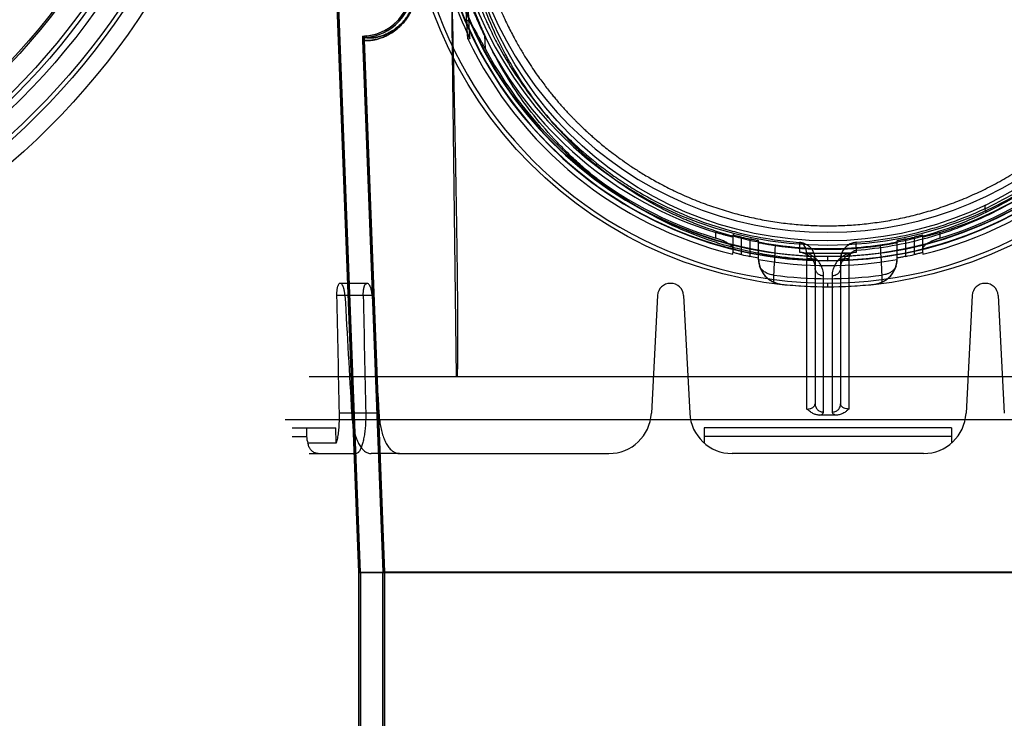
# Model space of a CAD drawing. Header units: millimetres. Extents: x 0 to 297, y 0 to 210.
# Tile 223 of 256: x 57.978 to 58.905, y 159.338 to 159.995. Entities that reach past the tile are written whole.
import ezdxf

# ---------------------------------------------------------------- set-up
doc = ezdxf.new("R2010")
doc.units = ezdxf.units.MM
doc.header["$LTSCALE"] = 16.335
doc.layers.get('0').update_dxf_attribs({"linetype": 'CONTINUOUS'})
for name, color, linetype in [('AXES_REF', 7, 'CONTINUOUS'), ('INTFCLR_1', 7, 'CONTINUOUS'), ('INTFCLR_144815', 7, 'CONTINUOUS'), ('INTFCLR_72935', 7, 'CONTINUOUS')]:
    doc.layers.add(name, color=color, linetype=linetype)

msp = doc.modelspace()

# ---------------------------------------------------------------- linework, layer by layer
at = {"color": 7, "linetype": 'Continuous'}
for centre, radius in [((57.5224, 154.5393), 7.75666), ((57.5224, 154.5393), 7.756), ((57.5224, 154.5393), 7.70633), ((57.5224, 160.3777), 0.684), ((57.5224, 160.3777), 0.668), ((57.5224, 160.3777), 0.6464), ((57.5224, 160.3777), 0.64), ((57.5224, 160.3777), 0.636), ((57.5224, 160.3777), 0.616), ((57.5224, 160.3777), 0.6144)]:
    msp.add_circle(centre, radius, dxfattribs=at)
at = {"color": 9, "linetype": 'Continuous'}
msp.add_circle((57.5224, 160.3777), 0.664, dxfattribs=at)
at = {"color": 7, "linetype": 'Continuous'}
msp.add_arc((57.5224, 154.5393), 7.68, 278.277129, 261.722871, dxfattribs=at)
at = {"layer": 'AXES_REF', "color": 9, "linetype": 'Continuous'}
msp.add_circle((57.5224, 154.5393), 7.07561, dxfattribs=at)
at = {"layer": 'INTFCLR_1', "color": 6, "linetype": 'Continuous'}
for p, q in [((58.29738, 159.47529), (58.25586, 160.56203)), ((58.29879, 159.47531), (58.25727, 160.5621)), ((58.30085, 159.97608), (58.31997, 159.47572)), ((58.30226, 159.97614), (58.30226, 159.97623)), ((58.30226, 159.97614), (58.32138, 159.47575)), ((58.29738, 159.4753), (58.29879, 159.4753)), ((58.29738, 159.47529), (58.29738, 157.33929)), ((58.29738, 159.47529), (59.17986, 159.47529)), ((58.29879, 159.4753), (58.29879, 157.33929)), ((58.31997, 159.02121), (58.31997, 159.47573)), ((58.32138, 159.47573), (58.31997, 159.47573)), ((58.32138, 159.47575), (58.32138, 159.02121)), ((58.32138, 159.47575), (59.15586, 159.47575))]:
    msp.add_line(p, q, dxfattribs=at)
at = {"layer": 'INTFCLR_1', "color": 9, "linetype": 'Continuous'}
for p, q in [((58.30226, 159.97614), (58.30085, 159.97608)), ((58.30433, 159.98003), (58.30445, 159.97862))]:
    msp.add_line(p, q, dxfattribs=at)
msp.add_circle((58.73862, 160.1313), 0.344, dxfattribs=at)
at = {"layer": 'INTFCLR_1', "color": 6, "linetype": 'Continuous'}
for centre, radius, start, end in [((58.30032, 160.02603), 0.04617, 274.98012, 2.18797), ((58.30032, 160.02603), 0.04758, 274.98018, 2.18797), ((58.30466, 159.97623), 0.00381, 94.98448, 182.19054), ((58.30466, 159.97623), 0.0024, 94.98448, 180)]:
    msp.add_arc(centre, radius, start, end, dxfattribs=at)
at = {"layer": 'INTFCLR_1', "color": 9, "linetype": 'Continuous'}
for points, knots in [([(58.58934, 160.44914), (58.59192, 160.45039), (58.59713, 160.45285), (58.60769, 160.45751), (58.62658, 160.465), (58.64891, 160.47193), (58.66893, 160.47648), (58.67912, 160.47838), (58.68501, 160.47936), (58.69975, 160.48161), (58.725, 160.48396), (58.75484, 160.48358), (58.77413, 160.48181), (58.78304, 160.4807), (58.78897, 160.47988), (58.80502, 160.47733), (58.83078, 160.47151), (58.85571, 160.4631), (58.87045, 160.45706), (58.87576, 160.45477), (58.88361, 160.45126), (58.90013, 160.44325), (58.92433, 160.42922), (58.94687, 160.41305), (58.96062, 160.40161), (58.96679, 160.39617), (58.97085, 160.3925), (58.98172, 160.38231), (58.99845, 160.3647), (59.01844, 160.33934), (59.03311, 160.31674), (59.04231, 160.30018), (59.04728, 160.29044), (59.05448, 160.2755), (59.06407, 160.25221), (59.07231, 160.2252), (59.07644, 160.20707), (59.07812, 160.19849), (59.07919, 160.19267), (59.08184, 160.1765), (59.08394, 160.15559), (59.08445, 160.13453), (59.08431, 160.12387), (59.08411, 160.11774), (59.08341, 160.10256), (59.08139, 160.08295), (59.07763, 160.06217), (59.07538, 160.05193), (59.07399, 160.04612), (59.07181, 160.0375), (59.06818, 160.02482), (59.06075, 160.00299), (59.05186, 159.98198), (59.04286, 159.96435), (59.0374, 159.95454), (59.02898, 159.9402), (59.01517, 159.91959), (58.99432, 159.894), (58.97695, 159.87636), (58.96466, 159.86528), (58.95624, 159.85804), (58.94099, 159.84588), (58.9178, 159.82996), (58.89801, 159.81907), (58.88779, 159.81409)], [0, 0, 0, 0, 0.007849, 0.015756, 0.031597, 0.063481, 0.079626, 0.08777, 0.091863, 0.095966, 0.128601, 0.161144, 0.1775, 0.181606, 0.185715, 0.19389, 0.226106, 0.257861, 0.265773, 0.269729, 0.273679, 0.289316, 0.319969, 0.350132, 0.365145, 0.368898, 0.372652, 0.380132, 0.4097, 0.43901, 0.468442, 0.483336, 0.490852, 0.498397, 0.528733, 0.55969, 0.575573, 0.5796, 0.583649, 0.591766, 0.624461, 0.641049, 0.649425, 0.653635, 0.657838, 0.691042, 0.707462, 0.715648, 0.719738, 0.723825, 0.739972, 0.755825, 0.786932, 0.802323, 0.810003, 0.817649, 0.847851, 0.877797, 0.907903, 0.915501, 0.923101, 0.938303, 0.968875, 1, 1, 1, 1]), ([(58.88779, 159.81409), (58.87742, 159.80903), (58.85603, 159.79991), (58.82816, 159.79126), (58.80955, 159.78703), (58.8008, 159.78534), (58.79493, 159.78429), (58.77879, 159.78172), (58.75209, 159.77924), (58.72526, 159.77959), (58.7089, 159.78088), (58.70293, 159.78148), (58.69403, 159.78248), (58.67502, 159.78525), (58.64634, 159.79176), (58.62275, 159.79974), (58.60924, 159.80519), (58.6039, 159.80743), (58.59471, 159.81149), (58.57687, 159.82017), (58.55256, 159.83433), (58.53211, 159.84906), (58.52025, 159.85875), (58.51601, 159.86234), (58.50974, 159.86778), (58.49662, 159.87987), (58.47783, 159.89982), (58.45758, 159.9258), (58.44499, 159.94552), (58.43816, 159.95758), (58.43545, 159.96249), (58.43084, 159.97121), (58.4222, 159.9891), (58.41374, 160.01039), (58.40676, 160.03249), (58.40073, 160.05549), (58.3953, 160.08514), (58.39325, 160.1108), (58.39291, 160.12601), (58.39285, 160.13213), (58.39295, 160.14277), (58.39395, 160.16374), (58.39651, 160.18449), (58.3995, 160.20051), (58.40069, 160.20627), (58.40256, 160.21477), (58.4057, 160.22729), (58.41064, 160.2436), (58.41811, 160.2646), (58.42588, 160.28238), (58.43336, 160.2971), (58.43853, 160.30672), (58.44807, 160.32308), (58.46322, 160.34537), (58.48377, 160.37033), (58.5009, 160.3876), (58.51202, 160.39757), (58.51617, 160.40116), (58.52248, 160.40649), (58.53655, 160.41767), (58.55958, 160.43342), (58.5792, 160.4442), (58.58934, 160.44914)], [0, 0, 0, 0, 0.031606, 0.063541, 0.079757, 0.083844, 0.087932, 0.096091, 0.128599, 0.161199, 0.16941, 0.173526, 0.177634, 0.193938, 0.226105, 0.258014, 0.262001, 0.265973, 0.273871, 0.289503, 0.320291, 0.350775, 0.358393, 0.362204, 0.366006, 0.381117, 0.411045, 0.440926, 0.47118, 0.475013, 0.478858, 0.486558, 0.501998, 0.53324, 0.549182, 0.565432, 0.598332, 0.631573, 0.635773, 0.63998, 0.648349, 0.664897, 0.697432, 0.705494, 0.709518, 0.713525, 0.729332, 0.744851, 0.760155, 0.790361, 0.797875, 0.805379, 0.820265, 0.849707, 0.879054, 0.908684, 0.916183, 0.91995, 0.923718, 0.938799, 0.96913, 1, 1, 1, 1]), ([(58.35173, 160.02798), (58.35178, 160.02674), (58.35178, 160.0243), (58.35153, 160.02069), (58.35105, 160.01723), (58.35037, 160.01395), (58.34965, 160.01135), (58.34901, 160.00938), (58.34805, 160.00669), (58.34644, 160.00301), (58.34432, 159.99927), (58.34257, 159.99663), (58.34086, 159.9943), (58.3391, 159.99217), (58.3373, 159.99025), (58.33483, 159.9878), (58.33117, 159.98474), (58.3263, 159.98159), (58.32243, 159.97965), (58.31955, 159.97847), (58.31702, 159.97756), (58.31461, 159.97687), (58.31235, 159.97636), (58.31043, 159.976), (58.30832, 159.97573), (58.30581, 159.97556), (58.30384, 159.97562), (58.30266, 159.97582), (58.30227, 159.97603), (58.30226, 159.97614)], [0, 0, 0, 0, 0.046063, 0.090791, 0.134248, 0.175853, 0.215275, 0.234292, 0.252847, 0.321527, 0.383318, 0.412111, 0.43948, 0.490557, 0.51452, 0.537444, 0.619978, 0.690937, 0.752719, 0.780573, 0.806473, 0.85283, 0.873454, 0.892444, 0.925513, 0.952246, 0.986908, 0.995898, 1, 1, 1, 1]), ([(58.35148, 160.02603), (58.35148, 160.02549), (58.35145, 160.02381), (58.35126, 160.02102), (58.3508, 160.01771), (58.35015, 160.01458), (58.34947, 160.0121), (58.34886, 160.01021), (58.34795, 160.00764), (58.34642, 160.00413), (58.34441, 160.00056), (58.34273, 159.99804), (58.34112, 159.99582), (58.33944, 159.99379), (58.33773, 159.99196), (58.33538, 159.98962), (58.33191, 159.98671), (58.32727, 159.98371), (58.3236, 159.98187), (58.32086, 159.98075), (58.31845, 159.97989), (58.31617, 159.97923), (58.31403, 159.97876), (58.3122, 159.97842), (58.3102, 159.97817), (58.30781, 159.97802), (58.30595, 159.9781), (58.30482, 159.9783), (58.30446, 159.97851), (58.30445, 159.97862)], [0, 0, 0, 0, 0.021342, 0.067377, 0.112099, 0.154909, 0.195464, 0.215026, 0.234108, 0.304721, 0.368217, 0.397793, 0.425898, 0.478327, 0.502914, 0.52643, 0.611046, 0.683735, 0.746979, 0.77548, 0.801974, 0.849381, 0.870466, 0.889878, 0.923677, 0.950998, 0.986461, 0.995691, 1, 1, 1, 1]), ([(58.88779, 159.81409), (58.88719, 159.81555), (58.88648, 159.81749), (58.88639, 159.82065), (58.88711, 159.821)], [0, 0, 0, 0, 0.664388, 1, 1, 1, 1])]:
    msp.add_open_spline(points, degree=3, knots=knots, dxfattribs=at)
at = {"layer": 'INTFCLR_144815', "color": 9, "linetype": 'Continuous'}
for p, q in [((58.38923, 159.6593), (58.38367, 160.10952)), ((58.39897, 159.99169), (58.39721, 160.02603)), ((58.41556, 159.98046), (58.41619, 159.96814)), ((58.63333, 159.78977), (58.63333, 159.79504)), ((58.64933, 159.79257), (58.64933, 159.77607)), ((58.65733, 159.77434), (58.65733, 159.79075)), ((58.81991, 159.79075), (58.81991, 159.77434)), ((58.82791, 159.77607), (58.82791, 159.79257)), ((58.84391, 159.79504), (58.84391, 159.78977)), ((58.66533, 159.78898), (58.66533, 159.77265)), ((58.67333, 159.76945), (58.67333, 159.78726)), ((58.71183, 159.78576), (58.7118, 159.77658)), ((58.76544, 159.77658), (58.76541, 159.7859)), ((58.80391, 159.76945), (58.80391, 159.78726)), ((58.81191, 159.77265), (58.81191, 159.78898)), ((58.73862, 159.76882), (58.73862, 159.77275)), ((58.71895, 159.77058), (58.71893, 159.76986)), ((58.71893, 159.62913), (58.71893, 159.76986)), ((58.72662, 159.76994), (58.72662, 159.63392)), ((58.75062, 159.76994), (58.75062, 159.63392)), ((58.75832, 159.77022), (58.75831, 159.62913)), ((58.68758, 159.75504), (58.68761, 159.74849)), ((58.73462, 159.62621), (58.73462, 159.75429)), ((58.74262, 159.75429), (58.74262, 159.62621)), ((58.78963, 159.74849), (58.78966, 159.75504)), ((58.30516, 159.7473), (58.27971, 159.7473)), ((58.69474, 159.74655), (58.69479, 159.74655)), ((58.73862, 159.74368), (58.73862, 159.74761)), ((58.78246, 159.74655), (58.78251, 159.74655)), ((58.30987, 159.73593), (58.27643, 159.73593)), ((58.31623, 159.62521), (58.27878, 159.62521)), ((58.23462, 159.6033), (58.24823, 159.6033)), ((58.85495, 159.6033), (58.6223, 159.6033)), ((58.25062, 159.5873), (58.29515, 159.5873)), ((58.33569, 159.5873), (58.30889, 159.5873)), ((58.82866, 159.5873), (58.64858, 159.5873))]:
    msp.add_line(p, q, dxfattribs=at)
at = {"layer": 'INTFCLR_144815', "color": 6, "linetype": 'Continuous'}
for p, q in [((58.40187, 159.97713), (58.39939, 160.02565)), ((58.40001, 159.97712), (58.39896, 159.99171)), ((58.40001, 159.97712), (58.40125, 159.97713)), ((58.64933, 159.77463), (58.64933, 159.77607)), ((58.67333, 159.771), (58.66533, 159.77265)), ((58.71443, 159.77616), (58.71269, 159.77649)), ((58.71861, 159.77559), (58.75864, 159.77559)), ((58.76544, 159.77658), (58.76368, 159.77635)), ((58.82791, 159.77607), (58.82791, 159.77463)), ((58.6734, 159.76939), (58.67333, 159.76945)), ((58.67346, 159.76976), (58.6734, 159.76939)), ((58.80385, 159.76939), (58.80378, 159.76976)), ((58.80391, 159.76945), (58.80385, 159.76939)), ((58.59085, 159.7473), (58.5904, 159.7473)), ((58.88685, 159.7473), (58.8864, 159.7473)), ((58.57841, 159.73593), (58.57261, 159.62521)), ((58.60283, 159.73593), (58.60864, 159.62521)), ((58.87441, 159.73593), (58.86861, 159.62521)), ((58.89883, 159.73593), (58.90464, 159.62521)), ((59.2265, 159.6593), (58.25075, 159.6593)), ((58.22813, 159.6193), (59.24911, 159.6193)), ((58.23462, 159.6113), (58.27564, 159.6113)), ((58.24823, 159.6113), (58.24823, 159.6033)), ((58.27615, 159.59715), (58.27564, 159.6113)), ((58.6223, 159.6113), (58.6223, 159.59715)), ((58.85495, 159.6113), (58.6223, 159.6113)), ((58.85495, 159.6113), (58.85495, 159.59715)), ((58.27615, 159.59715), (58.2495, 159.59715)), ((58.33569, 159.5873), (58.53266, 159.5873))]:
    msp.add_line(p, q, dxfattribs=at)
at = {"layer": 'INTFCLR_144815', "color": 9, "linetype": 'Continuous'}
msp.add_circle((58.73862, 160.1393), 0.39562, dxfattribs=at)
for centre, radius, start, end in [((58.73862, 160.13923), 0.39162, 179.98979, 0.01021), ((58.73862, 160.13948), 0.37099, 180.02823, 359.97177), ((58.73862, 160.13926), 0.37044, 179.99334, 0.00666), ((58.73862, 160.13941), 0.36699, 180.01764, 359.98236), ((58.73862, 160.13919), 0.36644, 179.98235, 0.01765), ((64.58163, 159.46204), 5.90132, 176.884834, 177.154064), ((52.93937, 159.4643), 5.85751, 2.845058, 3.116302), ((58.73862, 160.1393), 0.38763, 262.43413, 277.56587)]:
    msp.add_arc(centre, radius, start, end, dxfattribs=at)
at = {"layer": 'INTFCLR_144815', "color": 6, "linetype": 'Continuous'}
for centre, radius, start, end in [((58.73862, 160.1393), 0.356, 180.05101, 359.94899), ((58.73862, 160.1393), 0.344, 180, 360), ((58.73862, 160.1393), 0.37377, 191.28779, 205.71336), ((58.73862, 160.1393), 0.37544, 205.59168, 256.24143), ((58.73862, 160.1393), 0.36, 206.18132, 252.99369), ((58.73862, 160.1393), 0.37544, 283.75857, 334.40832), ((58.73862, 160.1393), 0.36, 287.00631, 333.81868), ((58.73862, 160.1393), 0.36505, 207.96066, 253.23575), ((58.73862, 160.1393), 0.36505, 286.76425, 332.03934), ((58.73862, 160.1393), 0.35791, 256.87173, 258.1834), ((58.73862, 160.1393), 0.35791, 281.8166, 283.12827), ((58.73862, 160.1393), 0.36, 262.08132, 277.91868), ((58.73862, 160.1393), 0.37391, 257.4429, 258.69588), ((58.73862, 160.1393), 0.36371, 265.77113, 274.22887), ((58.73862, 160.1393), 0.37391, 281.30412, 282.5571), ((58.69744, 159.77042), 0.02406, 182.45064, 197.10094), ((58.69745, 159.77039), 0.02399, 181.50891, 263.63515), ((58.73862, 160.1393), 0.37524, 260, 280), ((58.69738, 159.77041), 0.024, 197.11863, 245.99454), ((58.7798, 159.77039), 0.02399, 276.36487, 358.4911), ((58.77987, 159.77041), 0.024, 294.00662, 342.88024), ((58.77981, 159.77042), 0.02406, 342.89696, 357.55305), ((58.5904, 159.7353), 0.012, 90, 177), ((58.59085, 159.7353), 0.012, 3, 90), ((58.69741, 159.77045), 0.02405, 245.96912, 263.61903), ((58.73862, 160.1393), 0.39519, 263.62775, 276.37225), ((58.77984, 159.77046), 0.02406, 276.38442, 294.0274), ((58.8864, 159.7353), 0.012, 90, 177), ((58.88685, 159.7353), 0.012, 3, 90), ((58.53266, 159.6273), 0.04, 270, 357), ((58.64858, 159.6273), 0.04, 183, 270), ((58.82866, 159.6273), 0.04, 270, 357), ((58.26386, 159.60331), 0.01563, 180.02581, 203.1993)]:
    msp.add_arc(centre, radius, start, end, dxfattribs=at)
at = {"layer": 'INTFCLR_144815', "color": 7, "linetype": 'Continuous'}
msp.add_arc((58.76663, 159.76994), 0.016, 94.34952, 179.98558, dxfattribs=at)
at = {"layer": 'INTFCLR_144815', "color": 6, "linetype": 'Continuous'}
for centre, major_axis, ratio, start_param, end_param in [((58.73862, 166.09157), (0, 13.42681), 0.039078, -4.219293, -4.209908), ((58.73862, 176.24975), (0, 20.19549), 0.039078, -3.754987, -3.745398), ((58.73862, 165.54243), (0, 12.60267), 0.039078, -4.233565, -4.223641), ((58.73862, 175.7006), (0, 19.37135), 0.039078, -3.74371, -3.733543), ((58.73862, 159.48225), (0.50568, 0), 0.2791, 7.838988, 7.868975)]:
    msp.add_ellipse(centre, major_axis=major_axis, ratio=ratio, start_param=start_param, end_param=end_param, dxfattribs=at)
for points, knots in [([(58.40277, 160.1393), (58.40277, 160.13439), (58.40299, 160.12456), (58.40396, 160.10982), (58.40558, 160.09507), (58.40785, 160.08026), (58.41083, 160.06536), (58.41453, 160.05033), (58.41902, 160.03517), (58.42433, 160.01989), (58.43037, 160.00489), (58.43678, 159.99094), (58.44308, 159.97865), (58.44897, 159.96817), (58.45442, 159.95918), (58.45944, 159.95142), (58.46405, 159.94468), (58.46825, 159.93881), (58.47208, 159.9337), (58.47554, 159.92923), (58.47871, 159.92528), (58.48181, 159.92152), (58.485, 159.91777), (58.48823, 159.91408), (58.49127, 159.9107), (58.49399, 159.90776), (58.49642, 159.9052), (58.49858, 159.90295), (58.50061, 159.90088), (58.50267, 159.89882), (58.50494, 159.89659), (58.50747, 159.89414), (58.51032, 159.89145), (58.51353, 159.8885), (58.51714, 159.88526), (58.52121, 159.88172), (58.52581, 159.87785), (58.53102, 159.87364), (58.53692, 159.86907), (58.54364, 159.86411), (58.55135, 159.85873), (58.56024, 159.85292), (58.5705, 159.84668), (58.58245, 159.84003), (58.59621, 159.83313), (58.61131, 159.82646), (58.62707, 159.82044), (58.64294, 159.81527), (58.65885, 159.81094), (58.67479, 159.80744), (58.69077, 159.80473), (58.70674, 159.80281), (58.7227, 159.80167), (58.73332, 159.80142), (58.73862, 159.80142)], [0, 0, 0, 0, 0.027843, 0.055729, 0.0837, 0.111979, 0.140633, 0.169847, 0.199686, 0.230233, 0.261559, 0.291326, 0.317258, 0.339821, 0.35948, 0.37686, 0.392208, 0.405789, 0.417775, 0.428414, 0.437851, 0.446463, 0.456046, 0.465752, 0.474299, 0.481796, 0.488459, 0.494325, 0.499472, 0.504892, 0.510881, 0.517494, 0.524864, 0.533084, 0.542211, 0.552379, 0.563667, 0.576283, 0.590323, 0.605983, 0.623666, 0.643617, 0.666177, 0.691756, 0.721164, 0.753357, 0.785315, 0.816822, 0.847918, 0.878785, 0.909337, 0.939773, 0.969957, 1, 1, 1, 1]), ([(58.73862, 159.80142), (58.74131, 159.80142), (58.74667, 159.80148), (58.75472, 159.80177), (58.76277, 159.80226), (58.77082, 159.80294), (58.77887, 159.80382), (58.78691, 159.80489), (58.79496, 159.80617), (58.80299, 159.80764), (58.81103, 159.80932), (58.81905, 159.81121), (58.82707, 159.8133), (58.83508, 159.81561), (58.84307, 159.81812), (58.85106, 159.82086), (58.85902, 159.82382), (58.86696, 159.827), (58.87487, 159.83041), (58.88275, 159.83405), (58.8906, 159.83793), (58.8984, 159.84204), (58.90616, 159.84639), (58.91385, 159.85098), (58.92148, 159.85581), (58.92903, 159.86089), (58.9365, 159.86621), (58.94388, 159.87178), (58.95114, 159.87758), (58.95828, 159.88362), (58.96529, 159.88988), (58.97214, 159.89637), (58.97883, 159.90307), (58.98535, 159.90997), (58.99167, 159.91705), (58.99778, 159.9243), (59.00367, 159.93171), (59.00934, 159.93924), (59.01476, 159.9469), (59.01993, 159.95464), (59.02485, 159.96246), (59.0295, 159.97033), (59.0339, 159.97824), (59.03803, 159.98617), (59.0419, 159.99409), (59.04551, 160.002), (59.04888, 160.00988), (59.052, 160.01774), (59.05488, 160.02557), (59.05754, 160.03336), (59.05998, 160.04111), (59.06221, 160.04883), (59.06424, 160.05652), (59.06606, 160.06416), (59.0677, 160.07177), (59.06915, 160.07935), (59.07041, 160.0869), (59.0715, 160.09442), (59.07242, 160.10192), (59.07317, 160.1094), (59.07375, 160.11688), (59.07416, 160.12435), (59.07442, 160.13182), (59.07447, 160.13681), (59.07448, 160.1393)], [0, 0, 0, 0, 0.015212, 0.030431, 0.045667, 0.060928, 0.076222, 0.091556, 0.10694, 0.12238, 0.137885, 0.153462, 0.16912, 0.184865, 0.200705, 0.216645, 0.232694, 0.248855, 0.265137, 0.281542, 0.298076, 0.314741, 0.33154, 0.348474, 0.365542, 0.382744, 0.400075, 0.41753, 0.4351, 0.452774, 0.470541, 0.488383, 0.506283, 0.524217, 0.542164, 0.560097, 0.577989, 0.595814, 0.613542, 0.631149, 0.648609, 0.665902, 0.683005, 0.699898, 0.716561, 0.732992, 0.74919, 0.765164, 0.780921, 0.796475, 0.811835, 0.827015, 0.842026, 0.85688, 0.871586, 0.88616, 0.900615, 0.914969, 0.929241, 0.943448, 0.957609, 0.971743, 0.985867, 1, 1, 1, 1]), ([(58.3847, 160.02156), (58.38496, 160.011), (58.38545, 159.99082), (58.38612, 159.96188), (58.3867, 159.93551), (58.38721, 159.91145), (58.38766, 159.88947), (58.38805, 159.86937), (58.38839, 159.85099), (58.38869, 159.83415), (58.38895, 159.81873), (58.38918, 159.8046), (58.38938, 159.79163), (58.38955, 159.77973), (58.38969, 159.7688), (58.38982, 159.75876), (58.38993, 159.74953), (58.39001, 159.74105), (58.39009, 159.73325), (58.39015, 159.72607), (58.39019, 159.71947), (58.39023, 159.71339), (58.39026, 159.70779), (58.39027, 159.70264), (58.39028, 159.6979), (58.39028, 159.69354), (58.39028, 159.68952), (58.39027, 159.68582), (58.39025, 159.68242), (58.39023, 159.67929), (58.3902, 159.67642), (58.39016, 159.67377), (58.39012, 159.67135), (58.39008, 159.66913), (58.39003, 159.66709), (58.38997, 159.66523), (58.38991, 159.66353), (58.38984, 159.66199), (58.38976, 159.6606), (58.3897, 159.65972), (58.38966, 159.6593)], [0, 0, 0, 0, 0.087498, 0.167107, 0.239667, 0.305894, 0.366396, 0.421709, 0.472313, 0.518644, 0.561091, 0.600003, 0.635705, 0.668468, 0.698555, 0.7262, 0.75161, 0.774965, 0.796442, 0.816204, 0.83439, 0.851126, 0.866531, 0.880711, 0.893764, 0.905782, 0.916846, 0.92703, 0.936401, 0.94502, 0.952942, 0.96022, 0.966898, 0.973022, 0.978629, 0.983757, 0.988433, 0.992684, 0.996533, 1, 1, 1, 1]), ([(58.41556, 159.98046), (58.415, 159.98159), (58.41396, 159.98374), (58.41251, 159.98681), (58.41125, 159.98956), (58.41012, 159.99207), (58.40902, 159.99455), (58.40795, 159.99704), (58.40692, 159.99949), (58.406, 160.0017), (58.40521, 160.00366), (58.40448, 160.00549), (58.40375, 160.00734), (58.40297, 160.00936), (58.40213, 160.01159), (58.40128, 160.01389), (58.40049, 160.0161), (58.3998, 160.01806), (58.39921, 160.01977), (58.39873, 160.02121), (58.39826, 160.02251), (58.39799, 160.02386), (58.39637, 160.02617), (58.39721, 160.02603)], [0, 0, 0, 0, 0.076859, 0.145573, 0.20684, 0.261666, 0.31377, 0.372099, 0.427255, 0.475615, 0.518212, 0.556115, 0.595843, 0.639658, 0.688159, 0.741064, 0.789539, 0.831449, 0.867797, 0.899199, 0.925837, 0.947979, 1, 1, 1, 1]), ([(58.41619, 159.96814), (58.41568, 159.9691), (58.41468, 159.97098), (58.4132, 159.97374), (58.41177, 159.97637), (58.41043, 159.97882), (58.40919, 159.98106), (58.40805, 159.98308), (58.40702, 159.98488), (58.4061, 159.98644), (58.40528, 159.9878), (58.40455, 159.98897), (58.40376, 159.99021), (58.40293, 159.99143), (58.402, 159.9927), (58.40115, 159.9936), (58.40027, 159.99467), (58.39845, 159.99388), (58.39891, 159.99245), (58.39897, 159.99169)], [0, 0, 0, 0, 0.09453, 0.186513, 0.274046, 0.355689, 0.430536, 0.498105, 0.558231, 0.611061, 0.657076, 0.696921, 0.731245, 0.785849, 0.825922, 0.866926, 0.899029, 0.933244, 1, 1, 1, 1]), ([(58.64933, 159.79084), (58.64933, 159.79031), (58.64737, 159.79146), (58.6462, 159.79143), (58.64468, 159.79187), (58.64338, 159.79218), (58.64193, 159.79257), (58.64036, 159.793), (58.6387, 159.79346), (58.63695, 159.79396), (58.63516, 159.79449), (58.63394, 159.79485), (58.63333, 159.79504)], [0, 0, 0, 0, 0.094652, 0.210363, 0.283555, 0.366209, 0.457034, 0.555573, 0.660385, 0.770398, 0.884096, 1, 1, 1, 1]), ([(58.64933, 159.77998), (58.64933, 159.78045), (58.64896, 159.78138), (58.6481, 159.78239), (58.64715, 159.78326), (58.64611, 159.78405), (58.64489, 159.78485), (58.64352, 159.78564), (58.64202, 159.78642), (58.6404, 159.78717), (58.6387, 159.78789), (58.63694, 159.78857), (58.63515, 159.7892), (58.63394, 159.78959), (58.63333, 159.78977)], [0, 0, 0, 0, 0.072537, 0.145982, 0.205315, 0.272746, 0.347804, 0.429705, 0.517462, 0.609904, 0.705744, 0.803617, 0.902147, 1, 1, 1, 1]), ([(58.65733, 159.79075), (58.65698, 159.79083), (58.65627, 159.791), (58.65493, 159.7913), (58.6533, 159.79176), (58.65167, 159.79183), (58.64933, 159.79335), (58.64933, 159.79257)], [0, 0, 0, 0, 0.132844, 0.263378, 0.507634, 0.714909, 1, 1, 1, 1]), ([(58.82791, 159.79257), (58.82791, 159.79292), (58.8266, 159.79213), (58.82557, 159.79214), (58.82384, 159.79164), (58.82233, 159.79132), (58.82097, 159.79099), (58.82027, 159.79083), (58.81991, 159.79075)], [0, 0, 0, 0, 0.129117, 0.285328, 0.492152, 0.736355, 0.86696, 1, 1, 1, 1]), ([(58.84391, 159.79504), (58.8433, 159.79485), (58.84209, 159.79449), (58.84029, 159.79396), (58.83855, 159.79346), (58.83688, 159.79299), (58.83531, 159.79257), (58.83385, 159.79218), (58.83255, 159.79186), (58.83103, 159.79143), (58.82987, 159.79146), (58.82791, 159.79032), (58.82791, 159.79084)], [0, 0, 0, 0, 0.11577, 0.229644, 0.339892, 0.444916, 0.543679, 0.634698, 0.717445, 0.790614, 0.906055, 1, 1, 1, 1]), ([(58.84391, 159.78977), (58.84333, 159.78959), (58.84217, 159.78922), (58.84044, 159.78862), (58.83874, 159.78797), (58.83709, 159.78728), (58.83552, 159.78656), (58.83405, 159.78581), (58.83269, 159.78505), (58.83148, 159.78428), (58.83042, 159.78352), (58.82931, 159.78257), (58.82832, 159.78149), (58.82791, 159.78043), (58.82791, 159.77998)], [0, 0, 0, 0, 0.094411, 0.188973, 0.283342, 0.375792, 0.46546, 0.551126, 0.631657, 0.706146, 0.773699, 0.833738, 0.930349, 1, 1, 1, 1]), ([(58.67333, 159.78726), (58.67333, 159.78762), (58.67202, 159.7874), (58.67096, 159.78788), (58.66924, 159.78814), (58.66773, 159.78848), (58.66638, 159.78876), (58.66568, 159.7889), (58.66533, 159.78898)], [0, 0, 0, 0, 0.132946, 0.290272, 0.496687, 0.738969, 0.868292, 1, 1, 1, 1]), ([(58.68903, 159.78273), (58.68843, 159.78281), (58.68726, 159.78298), (58.68551, 159.78324), (58.68382, 159.78351), (58.68219, 159.78377), (58.68066, 159.78404), (58.67922, 159.78429), (58.67794, 159.78454), (58.67643, 159.78478), (58.67525, 159.78532), (58.67333, 159.78502), (58.67333, 159.78555)], [0, 0, 0, 0, 0.112443, 0.223468, 0.33158, 0.435316, 0.53342, 0.624661, 0.708034, 0.782373, 0.900771, 1, 1, 1, 1]), ([(58.80391, 159.78555), (58.80391, 159.78502), (58.802, 159.78532), (58.8008, 159.78477), (58.7993, 159.78454), (58.79802, 159.78429), (58.79658, 159.78404), (58.79505, 159.78377), (58.79342, 159.78351), (58.79173, 159.78324), (58.78999, 159.78298), (58.78881, 159.78281), (58.78822, 159.78273)], [0, 0, 0, 0, 0.099657, 0.218185, 0.292539, 0.375875, 0.467045, 0.565104, 0.668813, 0.776821, 0.887679, 1, 1, 1, 1]), ([(58.81191, 159.78898), (58.81156, 159.7889), (58.81087, 159.78876), (58.80952, 159.78848), (58.808, 159.78814), (58.80628, 159.78788), (58.80522, 159.7874), (58.80391, 159.78762), (58.80391, 159.78726)], [0, 0, 0, 0, 0.131659, 0.26102, 0.503336, 0.709971, 0.867338, 1, 1, 1, 1]), ([(58.65733, 159.77434), (58.65698, 159.77442), (58.65628, 159.77457), (58.65494, 159.77486), (58.65331, 159.77531), (58.65167, 159.77536), (58.64933, 159.77685), (58.64933, 159.77607)], [0, 0, 0, 0, 0.132666, 0.263032, 0.507053, 0.71431, 1, 1, 1, 1]), ([(58.71861, 159.77559), (58.71819, 159.77559), (58.7173, 159.77563), (58.7159, 159.77583), (58.71493, 159.77604), (58.71443, 159.77616)], [0, 0, 0, 0, 0.298619, 0.630232, 1, 1, 1, 1]), ([(58.76282, 159.77616), (58.76231, 159.77604), (58.76135, 159.77583), (58.75995, 159.77563), (58.75906, 159.77559), (58.75864, 159.77559)], [0, 0, 0, 0, 0.36917, 0.701355, 1, 1, 1, 1]), ([(58.81191, 159.77265), (58.81156, 159.77258), (58.81053, 159.77237), (58.80892, 159.77203), (58.80706, 159.77175), (58.80571, 159.7712), (58.80391, 159.77155), (58.80391, 159.771)], [0, 0, 0, 0, 0.131533, 0.385401, 0.611667, 0.795278, 1, 1, 1, 1]), ([(58.82791, 159.77607), (58.82791, 159.77642), (58.8266, 159.77565), (58.82556, 159.77567), (58.82384, 159.77519), (58.82232, 159.77488), (58.82097, 159.77457), (58.82027, 159.77442), (58.81991, 159.77434)], [0, 0, 0, 0, 0.129494, 0.285932, 0.492788, 0.736757, 0.867174, 1, 1, 1, 1]), ([(58.27971, 159.7473), (58.27941, 159.7473), (58.27873, 159.74702), (58.27801, 159.74605), (58.27753, 159.74496), (58.2772, 159.74387), (58.27697, 159.74292), (58.27679, 159.74189), (58.27663, 159.74079), (58.27652, 159.73963), (58.27645, 159.73842), (58.27642, 159.73718), (58.27642, 159.73635), (58.27643, 159.73593)], [0, 0, 0, 0, 0.071007, 0.162974, 0.284549, 0.356475, 0.434855, 0.519186, 0.608646, 0.702407, 0.799593, 0.899076, 1, 1, 1, 1]), ([(58.28432, 159.73593), (58.2843, 159.73634), (58.28424, 159.73715), (58.2841, 159.73836), (58.28393, 159.73953), (58.28371, 159.74067), (58.28346, 159.74175), (58.28317, 159.74277), (58.28285, 159.74371), (58.2825, 159.74457), (58.28213, 159.74531), (58.28167, 159.74606), (58.28104, 159.74686), (58.28029, 159.7473), (58.27985, 159.7473)], [0, 0, 0, 0, 0.0962, 0.190631, 0.283722, 0.374118, 0.461022, 0.54387, 0.622044, 0.694481, 0.759635, 0.816851, 0.898173, 1, 1, 1, 1]), ([(58.30152, 159.73593), (58.30151, 159.73635), (58.30151, 159.73719), (58.30154, 159.73843), (58.30162, 159.73963), (58.30174, 159.74079), (58.3019, 159.7419), (58.30211, 159.74293), (58.30235, 159.74387), (58.30263, 159.74473), (58.30294, 159.74548), (58.30338, 159.74627), (58.30398, 159.74702), (58.30469, 159.7473), (58.305, 159.7473)], [0, 0, 0, 0, 0.100465, 0.199367, 0.295807, 0.38867, 0.477251, 0.560814, 0.63857, 0.710087, 0.774495, 0.831939, 0.925614, 1, 1, 1, 1]), ([(58.30987, 159.73593), (58.30984, 159.73633), (58.30978, 159.73714), (58.30965, 159.73833), (58.30947, 159.7395), (58.30924, 159.74063), (58.30898, 159.7417), (58.30868, 159.74272), (58.30834, 159.74367), (58.30798, 159.74452), (58.30758, 159.74527), (58.3071, 159.74604), (58.30641, 159.74686), (58.30561, 159.7473), (58.30516, 159.7473)], [0, 0, 0, 0, 0.094333, 0.186969, 0.278449, 0.367421, 0.453162, 0.535157, 0.612862, 0.685186, 0.750546, 0.809328, 0.894703, 1, 1, 1, 1]), ([(58.27878, 159.62521), (58.27881, 159.62415), (58.27883, 159.62205), (58.27879, 159.61893), (58.27868, 159.61585), (58.2785, 159.61284), (58.27826, 159.60991), (58.27795, 159.60709), (58.27759, 159.60439), (58.27716, 159.60183), (58.27669, 159.59943), (58.27634, 159.59789), (58.27615, 159.59715)], [0, 0, 0, 0, 0.111971, 0.222747, 0.331945, 0.438969, 0.542937, 0.643664, 0.740168, 0.832078, 0.91891, 1, 1, 1, 1]), ([(58.29053, 159.62521), (58.29059, 159.62417), (58.29073, 159.6221), (58.29104, 159.61903), (58.29144, 159.61601), (58.29192, 159.61306), (58.29249, 159.6102), (58.29315, 159.60743), (58.29389, 159.60477), (58.29471, 159.60226), (58.2956, 159.59991), (58.29659, 159.5977), (58.29765, 159.59565), (58.29881, 159.59379), (58.30004, 159.59214), (58.30135, 159.59069), (58.30274, 159.58948), (58.30421, 159.58851), (58.30573, 159.58781), (58.3073, 159.58739), (58.30836, 159.5873), (58.30889, 159.5873)], [0, 0, 0, 0, 0.068908, 0.137058, 0.204518, 0.27085, 0.334779, 0.397616, 0.459127, 0.517438, 0.572505, 0.625918, 0.677609, 0.725149, 0.770874, 0.813793, 0.854336, 0.8929, 0.929663, 0.964746, 1, 1, 1, 1]), ([(58.30379, 159.62521), (58.30381, 159.62417), (58.30383, 159.62212), (58.30379, 159.61907), (58.30368, 159.61607), (58.30349, 159.61314), (58.30325, 159.6103), (58.30294, 159.60756), (58.30257, 159.60492), (58.30214, 159.6024), (58.30166, 159.60002), (58.30114, 159.5978), (58.30058, 159.59577), (58.29998, 159.59393), (58.29938, 159.59235), (58.29881, 159.59105), (58.29827, 159.59004), (58.29775, 159.5892), (58.2972, 159.58847), (58.29643, 159.58769), (58.29565, 159.5873), (58.29515, 159.5873)], [0, 0, 0, 0, 0.077195, 0.153047, 0.227861, 0.301089, 0.371822, 0.440763, 0.507237, 0.570862, 0.631449, 0.688253, 0.740695, 0.789181, 0.832214, 0.867131, 0.894636, 0.917692, 0.940562, 0.962679, 1, 1, 1, 1]), ([(58.31623, 159.62521), (58.31629, 159.62419), (58.31644, 159.62216), (58.31675, 159.61913), (58.31716, 159.61615), (58.31766, 159.61323), (58.31825, 159.61038), (58.31892, 159.60762), (58.31969, 159.60497), (58.32055, 159.60245), (58.3215, 159.60006), (58.32255, 159.59782), (58.32368, 159.59576), (58.3249, 159.59388), (58.32621, 159.59221), (58.3276, 159.59075), (58.32908, 159.58952), (58.33064, 159.58854), (58.33227, 159.58783), (58.33396, 159.58739), (58.33511, 159.5873), (58.33569, 159.5873)], [0, 0, 0, 0, 0.06661, 0.132711, 0.19824, 0.262977, 0.326101, 0.387982, 0.44796, 0.505979, 0.562102, 0.615508, 0.666833, 0.71539, 0.761566, 0.805358, 0.846867, 0.886652, 0.924856, 0.962476, 1, 1, 1, 1]), ([(58.73104, 159.62337), (58.73057, 159.62336), (58.72962, 159.62341), (58.72817, 159.62365), (58.72671, 159.62404), (58.72521, 159.62462), (58.7237, 159.62538), (58.72215, 159.62637), (58.72053, 159.62762), (58.71948, 159.6286), (58.71893, 159.62913)], [0, 0, 0, 0, 0.102635, 0.207436, 0.318189, 0.433637, 0.556034, 0.686701, 0.833208, 1, 1, 1, 1]), ([(58.75831, 159.62913), (58.75797, 159.62879), (58.7573, 159.62816), (58.75631, 159.62731), (58.75537, 159.62659), (58.7542, 159.62578), (58.75277, 159.62496), (58.75107, 159.62422), (58.7494, 159.62371), (58.74779, 159.62343), (58.74672, 159.62336), (58.7462, 159.62337)], [0, 0, 0, 0, 0.105485, 0.199428, 0.28466, 0.363518, 0.509047, 0.642911, 0.767975, 0.887199, 1, 1, 1, 1]), ([(58.259, 159.5873), (58.2586, 159.5873), (58.25783, 159.58736), (58.25667, 159.58761), (58.25549, 159.58805), (58.25426, 159.58875), (58.25306, 159.58972), (58.25198, 159.59093), (58.25107, 159.59232), (58.25035, 159.59384), (58.24982, 159.59546), (58.24958, 159.59658), (58.2495, 159.59715)], [0, 0, 0, 0, 0.081313, 0.15473, 0.237219, 0.333868, 0.438394, 0.546741, 0.658619, 0.770417, 0.88402, 1, 1, 1, 1])]:
    msp.add_open_spline(points, degree=3, knots=knots, dxfattribs=at)
at = {"layer": 'INTFCLR_144815', "color": 9, "linetype": 'Continuous'}
for points, knots in [([(58.71893, 159.76986), (58.70844, 159.77046), (58.68648, 159.77273), (58.65918, 159.77822), (58.64112, 159.78329), (58.63286, 159.78588), (58.62738, 159.78769), (58.61253, 159.79287), (58.58893, 159.80277), (58.56397, 159.81621), (58.54731, 159.82678), (58.53802, 159.83315), (58.52438, 159.84299), (58.50917, 159.85538), (58.4949, 159.86876), (58.48701, 159.87669), (58.47547, 159.88883), (58.45921, 159.90803), (58.43989, 159.93557), (58.42583, 159.96005), (58.41774, 159.97666), (58.41418, 159.98453), (58.41186, 159.98982), (58.4057, 160.00455), (58.39695, 160.02939), (58.39049, 160.05503), (58.38743, 160.07103), (58.3864, 160.07695), (58.38497, 160.08586), (58.38259, 160.10401), (58.3815, 160.1208), (58.38125, 160.13158)], [0, 0, 0, 0, 0.057996, 0.121608, 0.153441, 0.161416, 0.169398, 0.185308, 0.24818, 0.310397, 0.341479, 0.357042, 0.372565, 0.434281, 0.465088, 0.480517, 0.495973, 0.557543, 0.619112, 0.681404, 0.713073, 0.721053, 0.729034, 0.745001, 0.809116, 0.874184, 0.890692, 0.89899, 0.907315, 0.940505, 1, 1, 1, 1]), ([(58.38643, 160.13148), (58.38666, 160.12113), (58.38773, 160.10504), (58.39006, 160.08765), (58.39147, 160.07912), (58.39247, 160.07346), (58.39548, 160.05815), (58.40183, 160.03361), (58.41044, 160.00985), (58.41649, 159.99578), (58.41878, 159.99071), (58.42228, 159.98318), (58.43025, 159.96727), (58.4441, 159.94384), (58.46314, 159.91748), (58.47914, 159.89913), (58.4905, 159.88752), (58.49827, 159.87994), (58.51235, 159.86711), (58.52734, 159.85526), (58.54077, 159.84586), (58.54994, 159.83976), (58.56638, 159.82963), (58.591, 159.81676), (58.61426, 159.80729), (58.62889, 159.80234), (58.6343, 159.80062), (58.64245, 159.79813), (58.66026, 159.79328), (58.68479, 159.78849), (58.70395, 159.78636), (58.71183, 159.78576)], [0, 0, 0, 0, 0.059644, 0.092824, 0.101149, 0.109448, 0.12596, 0.191091, 0.255366, 0.271391, 0.279405, 0.287419, 0.319247, 0.38196, 0.444104, 0.506417, 0.522088, 0.537741, 0.569032, 0.631852, 0.64768, 0.66356, 0.695308, 0.75898, 0.823473, 0.839814, 0.848016, 0.856212, 0.888944, 0.95442, 1, 1, 1, 1]), ([(58.76541, 159.7859), (58.7766, 159.78675), (58.79879, 159.78953), (58.82333, 159.79503), (58.83934, 159.79962), (58.8499, 159.80293), (58.86792, 159.80928), (58.89273, 159.82002), (58.92094, 159.83545), (58.94085, 159.84882), (58.95357, 159.85845), (58.9619, 159.86506), (58.976, 159.87705), (58.9949, 159.89545), (59.01207, 159.91544), (59.02312, 159.93021), (59.02918, 159.9389), (59.03803, 159.95222), (59.05021, 159.97301), (59.06164, 159.99733), (59.06851, 160.01495), (59.07212, 160.02527), (59.07723, 160.041), (59.08353, 160.06509), (59.08895, 160.098), (59.0905, 160.12027), (59.09076, 160.13148)], [0, 0, 0, 0, 0.064671, 0.128756, 0.144762, 0.160775, 0.192524, 0.254924, 0.31644, 0.377694, 0.393042, 0.408418, 0.439031, 0.499732, 0.560307, 0.590764, 0.606072, 0.621444, 0.682935, 0.744836, 0.776171, 0.791975, 0.807884, 0.871519, 0.935357, 1, 1, 1, 1]), ([(59.09338, 160.13158), (59.09313, 160.12012), (59.09155, 160.09735), (59.08608, 160.06369), (59.07972, 160.03905), (59.07457, 160.02296), (59.07092, 160.01241), (59.064, 159.99439), (59.05248, 159.96954), (59.0402, 159.94826), (59.03128, 159.93464), (59.02517, 159.92575), (59.01404, 159.91066), (58.99675, 159.89022), (58.9777, 159.8714), (58.96349, 159.85914), (58.9551, 159.85238), (58.94229, 159.84254), (58.92224, 159.82887), (58.89383, 159.8131), (58.86884, 159.80211), (58.85068, 159.79561), (58.84005, 159.79224), (58.82392, 159.78753), (58.79922, 159.78192), (58.77686, 159.77907), (58.7656, 159.7782)], [0, 0, 0, 0, 0.065113, 0.129395, 0.193439, 0.209443, 0.225338, 0.256842, 0.319031, 0.380741, 0.396155, 0.411501, 0.442018, 0.50265, 0.563324, 0.593891, 0.609235, 0.624547, 0.685602, 0.746842, 0.808889, 0.840435, 0.856339, 0.872234, 0.935843, 1, 1, 1, 1]), ([(58.71183, 159.78576), (58.71228, 159.78574), (58.71321, 159.78554), (58.71451, 159.78479), (58.71571, 159.7836), (58.71679, 159.78194), (58.71754, 159.78022), (58.71805, 159.77861), (58.71839, 159.77721), (58.71867, 159.7757), (58.71893, 159.77348), (58.71898, 159.77175), (58.71895, 159.77058)], [0, 0, 0, 0, 0.074346, 0.154004, 0.244396, 0.351854, 0.479286, 0.552052, 0.631131, 0.715912, 0.80686, 1, 1, 1, 1]), ([(58.72662, 159.76994), (58.72662, 159.77112), (58.72643, 159.77289), (58.72579, 159.77512), (58.72516, 159.77667), (58.72441, 159.7781), (58.72327, 159.7798), (58.72194, 159.78128), (58.72047, 159.78252), (58.71897, 159.78357), (58.71736, 159.78441), (58.7157, 159.78503), (58.71401, 159.7855), (58.7127, 159.7857), (58.71183, 159.78576)], [0, 0, 0, 0, 0.149027, 0.22153, 0.291336, 0.359098, 0.424431, 0.548361, 0.608329, 0.666546, 0.779273, 0.83481, 0.890175, 1, 1, 1, 1]), ([(58.7656, 159.7782), (58.76556, 159.77868), (58.7655, 159.77964), (58.76541, 159.78106), (58.76534, 159.78241), (58.7653, 159.78362), (58.76528, 159.78457), (58.7653, 159.78533), (58.76532, 159.78564), (58.76537, 159.78591), (58.76541, 159.7859)], [0, 0, 0, 0, 0.185489, 0.373702, 0.55335, 0.712706, 0.840982, 0.931952, 0.983513, 1, 1, 1, 1]), ([(58.71443, 159.77616), (58.71478, 159.77608), (58.71551, 159.7759), (58.71686, 159.77545), (58.71836, 159.7748), (58.71986, 159.77393), (58.7211, 159.77305), (58.72214, 159.77215), (58.72328, 159.77097), (58.72443, 159.76947), (58.72545, 159.7676), (58.72613, 159.76574), (58.72653, 159.76387), (58.72662, 159.76261), (58.72662, 159.76199)], [0, 0, 0, 0, 0.053416, 0.111705, 0.211483, 0.295523, 0.369575, 0.436872, 0.499287, 0.612996, 0.716546, 0.813899, 0.907698, 1, 1, 1, 1]), ([(58.73462, 159.75429), (58.73462, 159.75525), (58.73449, 159.75719), (58.73389, 159.76008), (58.73286, 159.76297), (58.73133, 159.76586), (58.72961, 159.76819), (58.7279, 159.77001), (58.72634, 159.7714), (58.72449, 159.77277), (58.72269, 159.77385), (58.7207, 159.77482), (58.71943, 159.77531), (58.71861, 159.77559)], [0, 0, 0, 0, 0.101365, 0.204249, 0.310769, 0.423711, 0.547186, 0.61471, 0.687314, 0.766983, 0.857133, 0.908068, 1, 1, 1, 1]), ([(58.75864, 159.77559), (58.75782, 159.77532), (58.75657, 159.77483), (58.75496, 159.77404), (58.75379, 159.77339), (58.75242, 159.77252), (58.75092, 159.77141), (58.74936, 159.77002), (58.74804, 159.76862), (58.7469, 159.7672), (58.74564, 159.76534), (58.74439, 159.76298), (58.74336, 159.76009), (58.74276, 159.75719), (58.74262, 159.75525), (58.74262, 159.75429)], [0, 0, 0, 0, 0.090967, 0.141428, 0.188315, 0.232094, 0.312054, 0.384685, 0.452069, 0.515533, 0.575808, 0.688968, 0.795641, 0.898606, 1, 1, 1, 1]), ([(58.75062, 159.76199), (58.75062, 159.76261), (58.75071, 159.76387), (58.75111, 159.76574), (58.7518, 159.76761), (58.75263, 159.76913), (58.75348, 159.77033), (58.75423, 159.77125), (58.75512, 159.77216), (58.75616, 159.77305), (58.7574, 159.77394), (58.7589, 159.77481), (58.76072, 159.7756), (58.76209, 159.776), (58.76282, 159.77616)], [0, 0, 0, 0, 0.092337, 0.186226, 0.283709, 0.387478, 0.442924, 0.501456, 0.563755, 0.631078, 0.705421, 0.789911, 0.888645, 1, 1, 1, 1]), ([(58.68758, 159.75504), (58.68616, 159.75517), (58.68337, 159.75574), (58.67958, 159.7575), (58.67647, 159.76004), (58.67498, 159.76221), (58.67444, 159.76335)], [0, 0, 0, 0, 0.264918, 0.521799, 0.767006, 1, 1, 1, 1]), ([(58.71893, 159.76986), (58.71988, 159.76986), (58.72129, 159.76985), (58.72311, 159.76981), (58.72432, 159.76978), (58.72527, 159.76973), (58.72602, 159.7697), (58.72635, 159.76963), (58.72662, 159.76962), (58.72662, 159.76958)], [0, 0, 0, 0, 0.370873, 0.549313, 0.708024, 0.836382, 0.928711, 0.982095, 1, 1, 1, 1]), ([(58.71895, 159.77058), (58.7199, 159.77058), (58.72131, 159.77055), (58.72312, 159.77048), (58.72432, 159.7704), (58.72528, 159.77031), (58.72601, 159.77019), (58.72639, 159.77011), (58.72662, 159.77), (58.72662, 159.76994)], [0, 0, 0, 0, 0.368156, 0.545346, 0.702951, 0.831033, 0.923212, 0.977777, 1, 1, 1, 1]), ([(58.73462, 159.75429), (58.73414, 159.75429), (58.73313, 159.75438), (58.73112, 159.75493), (58.72882, 159.75637), (58.72703, 159.75899), (58.72662, 159.76103), (58.72662, 159.76199)], [0, 0, 0, 0, 0.119246, 0.245042, 0.506619, 0.764331, 1, 1, 1, 1]), ([(58.75062, 159.76199), (58.75062, 159.76052), (58.74997, 159.75845), (58.74832, 159.7565), (58.74704, 159.7555), (58.7456, 159.75479), (58.74411, 159.75438), (58.74311, 159.75429), (58.74262, 159.75429)], [0, 0, 0, 0, 0.360144, 0.491554, 0.623983, 0.754708, 0.880648, 1, 1, 1, 1]), ([(58.8028, 159.76335), (58.80248, 159.76266), (58.80162, 159.76122), (58.79986, 159.75927), (58.79762, 159.75757), (58.79509, 159.75628), (58.7924, 159.75542), (58.79057, 159.75512), (58.78966, 159.75504)], [0, 0, 0, 0, 0.140584, 0.307933, 0.481444, 0.657486, 0.831739, 1, 1, 1, 1]), ([(58.71893, 159.62913), (58.71993, 159.62915), (58.72142, 159.62935), (58.72324, 159.62997), (58.72441, 159.63057), (58.72584, 159.63162), (58.72662, 159.63296), (58.72662, 159.63392)], [0, 0, 0, 0, 0.306546, 0.452826, 0.586449, 0.707892, 1, 1, 1, 1]), ([(58.72662, 159.63392), (58.72662, 159.63295), (58.72692, 159.63145), (58.72789, 159.62966), (58.72893, 159.62843), (58.73021, 159.62743), (58.73207, 159.6265), (58.73363, 159.62621), (58.73462, 159.62621)], [0, 0, 0, 0, 0.235268, 0.362782, 0.493927, 0.626083, 0.756384, 1, 1, 1, 1]), ([(58.74262, 159.62621), (58.74362, 159.62621), (58.74517, 159.6265), (58.74704, 159.62743), (58.74832, 159.62843), (58.74936, 159.62966), (58.7501, 159.63104), (58.75053, 159.63248), (58.75062, 159.63345), (58.75062, 159.63392)], [0, 0, 0, 0, 0.243345, 0.373501, 0.50551, 0.636509, 0.763881, 0.885415, 1, 1, 1, 1]), ([(58.75831, 159.62913), (58.75756, 159.62915), (58.75609, 159.62931), (58.75424, 159.62985), (58.75284, 159.63057), (58.75141, 159.63162), (58.75062, 159.63296), (58.75062, 159.63392)], [0, 0, 0, 0, 0.230129, 0.452145, 0.586523, 0.707419, 1, 1, 1, 1]), ([(58.73104, 159.62337), (58.73141, 159.62349), (58.73226, 159.62383), (58.73363, 159.62451), (58.73462, 159.62554), (58.73462, 159.62621)], [0, 0, 0, 0, 0.243738, 0.576015, 1, 1, 1, 1]), ([(58.74262, 159.62621), (58.74262, 159.62591), (58.7429, 159.62523), (58.74384, 159.62442), (58.74499, 159.62382), (58.74584, 159.62349), (58.7462, 159.62337)], [0, 0, 0, 0, 0.18659, 0.431725, 0.761081, 1, 1, 1, 1])]:
    msp.add_open_spline(points, degree=3, knots=knots, dxfattribs=at)
at = {"layer": 'INTFCLR_144815', "color": 7, "linetype": 'Continuous'}
for points, knots in [([(58.75055, 159.76844), (58.75051, 159.76889), (58.75059, 159.76989), (58.75067, 159.77139), (58.75095, 159.77342), (58.75151, 159.77535), (58.75232, 159.77717), (58.7533, 159.7789), (58.75453, 159.78049), (58.75595, 159.78189), (58.7575, 159.78315), (58.75921, 159.78418), (58.76105, 159.78496), (58.76294, 159.78557), (58.76442, 159.78582), (58.76541, 159.7859)], [0, 0, 0, 0, 0.053122, 0.118321, 0.177716, 0.294854, 0.35373, 0.412801, 0.529887, 0.588983, 0.647816, 0.764957, 0.824068, 0.882694, 1, 1, 1, 1]), ([(58.7656, 159.7782), (58.76511, 159.77816), (58.76414, 159.77799), (58.76276, 159.77747), (58.76149, 159.77669), (58.76039, 159.77569), (58.75949, 159.7745), (58.7585, 159.7725), (58.75817, 159.7707), (58.75828, 159.76947)], [0, 0, 0, 0, 0.116604, 0.233686, 0.350557, 0.468404, 0.585867, 0.70436, 1, 1, 1, 1]), ([(58.7656, 159.7782), (58.76525, 159.77817), (58.76454, 159.77807), (58.76352, 159.77777), (58.76254, 159.77734), (58.76163, 159.77677), (58.76079, 159.77608), (58.76006, 159.77528), (58.75944, 159.77438), (58.75895, 159.77341), (58.75858, 159.77238), (58.75837, 159.77131), (58.75832, 159.77058), (58.75832, 159.77022)], [0, 0, 0, 0, 0.08953, 0.178964, 0.268896, 0.359551, 0.450303, 0.541503, 0.633098, 0.724738, 0.816423, 0.90808, 1, 1, 1, 1]), ([(58.75055, 159.76844), (58.75055, 159.76851), (58.75099, 159.76853), (58.7515, 159.76871), (58.75268, 159.76884), (58.75398, 159.76902), (58.75543, 159.76918), (58.75685, 159.76933), (58.75781, 159.76942), (58.75828, 159.76947)], [0, 0, 0, 0, 0.028199, 0.113467, 0.257833, 0.451735, 0.630017, 0.816379, 1, 1, 1, 1]), ([(58.75832, 159.77022), (58.75795, 159.77022), (58.75722, 159.77022), (58.75583, 159.77021), (58.75425, 159.77018), (58.75241, 159.77013), (58.75124, 159.77004), (58.75062, 159.76994)], [0, 0, 0, 0, 0.143718, 0.283888, 0.542848, 0.756943, 1, 1, 1, 1])]:
    msp.add_open_spline(points, degree=3, knots=knots, dxfattribs=at)
at = {"layer": 'INTFCLR_72935', "color": 6, "linetype": 'Continuous'}
for p, q in [((58.25586, 160.56203), (58.29738, 159.47529)), ((58.29879, 159.4753), (58.25727, 160.56211)), ((58.30071, 159.97985), (58.31997, 159.47573)), ((58.32138, 159.47575), (58.30217, 159.97848)), ((58.29738, 159.4753), (58.29879, 159.4753)), ((58.29738, 157.33929), (58.29738, 159.47529)), ((59.17986, 159.47529), (58.29738, 159.47529)), ((58.29879, 159.47531), (58.29879, 157.33929)), ((58.32138, 159.47573), (58.31997, 159.47573)), ((58.31997, 159.01744), (58.31997, 159.47572)), ((58.32138, 159.01887), (58.32138, 159.47575)), ((59.15586, 159.47575), (58.32138, 159.47575))]:
    msp.add_line(p, q, dxfattribs=at)
for centre, radius, start, end in [((58.30032, 160.02603), 0.04617, 270.48076, 2.18797), ((58.30032, 160.02603), 0.04758, 272.23011, 2.18797), ((58.39159, 160.07508), 0.13163, 226.33766, 227.21232)]:
    msp.add_arc(centre, radius, start, end, dxfattribs=at)
at = {"layer": 'INTFCLR_72935', "color": 9, "linetype": 'Continuous'}
for points, knots in [([(58.30226, 159.97614), (58.30227, 159.97603), (58.30266, 159.97581), (58.30385, 159.97562), (58.30583, 159.97556), (58.30835, 159.97573), (58.31099, 159.97608), (58.31411, 159.97672), (58.317, 159.97756), (58.31953, 159.97846), (58.3224, 159.97964), (58.32627, 159.98158), (58.33114, 159.98472), (58.3353, 159.98819), (58.33868, 159.99167), (58.34132, 159.99485), (58.34343, 159.99787), (58.34507, 160.00059), (58.34674, 160.0037), (58.34823, 160.00711), (58.34933, 160.01032), (58.34992, 160.01231), (58.35047, 160.01443), (58.35093, 160.01663), (58.35128, 160.0189), (58.35172, 160.02249), (58.35182, 160.02554), (58.35173, 160.02798)], [0, 0, 0, 0, 0.004155, 0.013258, 0.048124, 0.074832, 0.107709, 0.147029, 0.19327, 0.219188, 0.246972, 0.308569, 0.37948, 0.462232, 0.509064, 0.559896, 0.615697, 0.64592, 0.677862, 0.746649, 0.784116, 0.803778, 0.823899, 0.865545, 0.887177, 0.909299, 1, 1, 1, 1]), ([(58.30445, 159.97862), (58.30446, 159.97851), (58.30482, 159.9783), (58.30596, 159.97809), (58.30784, 159.97802), (58.31023, 159.97817), (58.31274, 159.97849), (58.3157, 159.9791), (58.31844, 159.97988), (58.32084, 159.98074), (58.32357, 159.98186), (58.32724, 159.9837), (58.33188, 159.98669), (58.33582, 159.98999), (58.33904, 159.99331), (58.34156, 159.99635), (58.34356, 159.99923), (58.34512, 160.00183), (58.3467, 160.00479), (58.34813, 160.00805), (58.34917, 160.01111), (58.34973, 160.01302), (58.35025, 160.01504), (58.35068, 160.01714), (58.35102, 160.01931), (58.35144, 160.02274), (58.35154, 160.02565), (58.35145, 160.02798)], [0, 0, 0, 0, 0.004254, 0.013361, 0.048125, 0.074728, 0.107477, 0.146652, 0.192739, 0.218578, 0.246284, 0.307737, 0.37853, 0.461214, 0.50804, 0.558892, 0.614745, 0.645008, 0.677002, 0.745928, 0.783484, 0.803197, 0.823372, 0.865134, 0.88683, 0.909017, 1, 1, 1, 1])]:
    msp.add_open_spline(points, degree=3, knots=knots, dxfattribs=at)
at = {"layer": 'INTFCLR_72935', "color": 6, "linetype": 'Continuous'}
msp.add_open_spline([(58.30226, 159.97614), (58.30225, 159.97659), (58.30254, 159.9778), (58.30373, 159.97856), (58.30445, 159.97862)], degree=3, knots=[0, 0, 0, 0, 0.381657, 1, 1, 1, 1], dxfattribs=at)

doc.saveas('drawing.dxf')
